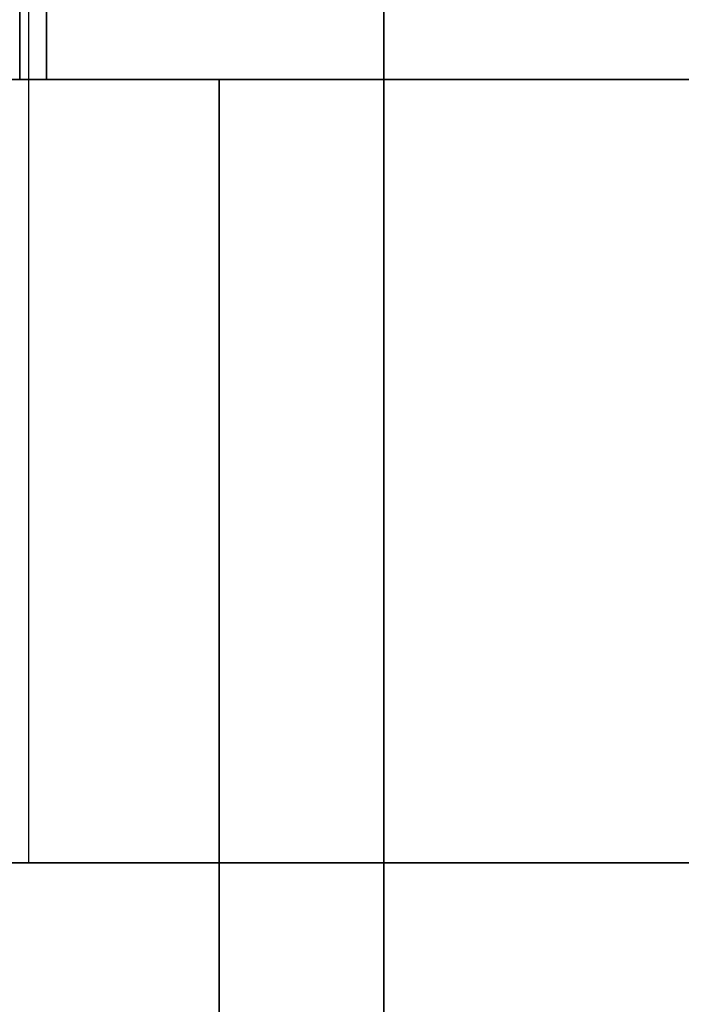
# Model space of a CAD drawing. Header units: millimetres. Extents: x 0 to 284, y -110 to 65.
# Tile 241 of 256: x 264 to 274, y -14 to 1. Entities that reach past the tile are written whole.
import ezdxf

# ---------------------------------------------------------------- set-up
doc = ezdxf.new("R2010")
doc.units = ezdxf.units.MM
doc.layers.add('Layer 01', color=18, linetype='Continuous', true_color=0x000000)

# ---------------------------------------------------------------- blocks, each defined once
blk = doc.blocks.new('Block 01')
at = {"layer": 'Layer 01'}
for p, q in [((263.89, -12, -39.854), (263.89, 12, -39.854)), ((263.89, -12, 39.854), (263.89, 12, 39.854)), ((281.239, 0, -39.551), (246.5, 0, -40.157)), ((246.5, 0, 40.157), (281.239, 0, 39.551))]:
    blk.add_line(p, q, dxfattribs=at)
at = {"layer": 'Layer 01', "extrusion": (-1, -9.13859e-18, 9.54942e-32)}
blk.add_arc((0, 0, -264.163), 35.91, 90, 270, dxfattribs=at)
at = {"layer": 'Layer 01', "extrusion": (-1, 0, 0)}
for centre, start, end in [((0, 0, -263.753), 90, 270), ((0, 0, -266.805), 270, 90)]:
    blk.add_arc(centre, 35.82, start, end, dxfattribs=at)
at = {"layer": 'Layer 01', "extrusion": (-1, -9.13859e-18, -2.83248e-35)}
blk.add_arc((0, 0, -269.326), 35.82, 90, 270, dxfattribs=at)
at = {"layer": 'Layer 01', "extrusion": (-1, 1.58117e-18, 2.96528e-18)}
blk.add_arc((0, 0, -269.326), 35.82, 270, 326.1356, dxfattribs=at)
at = {"layer": 'Layer 01', "extrusion": (-1, -1.87451e-18, 1.52238e-18)}
blk.add_arc((0, 0, -269.326), 35.82, 348.1634, 90, dxfattribs=at)
at = {"layer": 'Layer 01'}
for points in [[(269.326, 0, -35.82), (263.753, 0, -35.82), (258.18, 0, -35.82)], [(258.18, 0, 35.82), (263.753, 0, 35.82), (269.326, 0, 35.82)], [(259, 0, 36), (264.163, 0, 35.91), (269.326, 0, 35.82)], [(269.326, 0, -35.82), (264.163, 0, -35.91), (259, 0, -36)], [(281.115, -12, 39.553), (263.808, -12, 39.855), (246.5, -12, 40.157)], [(246.5, -12, -40.157), (263.808, -12, -39.855), (281.115, -12, -39.553)]]:
    blk.add_open_spline(points, degree=2, dxfattribs=at)

msp = doc.modelspace()

# ---------------------------------------------------------------- block references
at = {"layer": 'Layer 01'}
msp.add_blockref('Block 01', (0, 0), dxfattribs=at)

doc.saveas('drawing.dxf')
